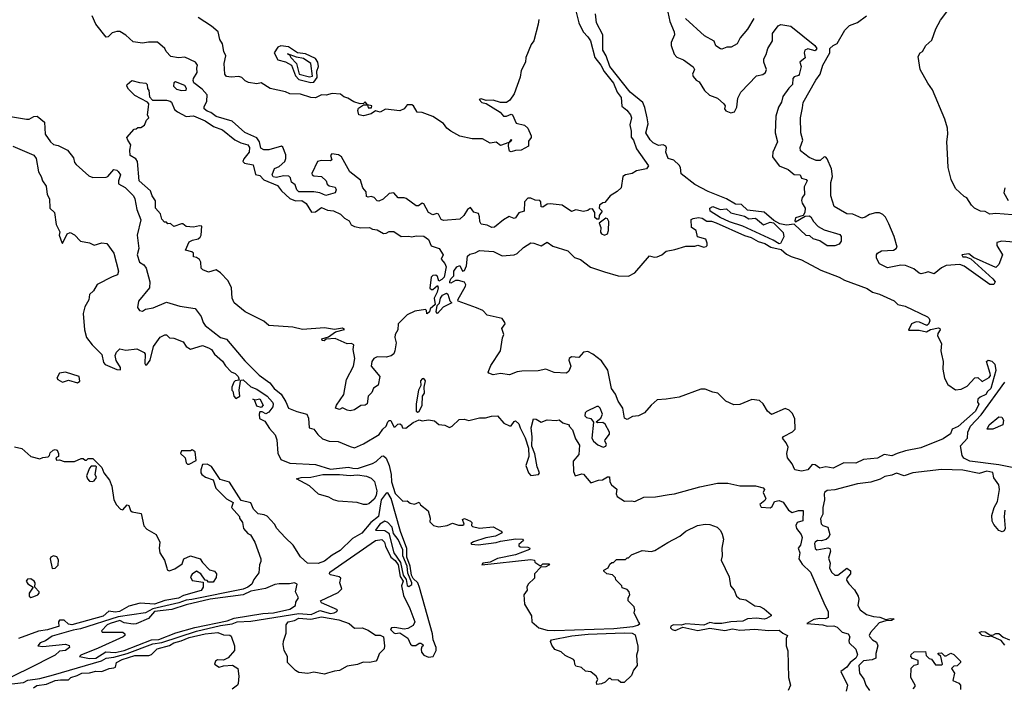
# Model space of a CAD drawing. Extents: x 1793424 to 1900092, y 321114 to 470632.
# Tile 124 of 256: x 1868080 to 1874621, y 366150 to 370586. Entities that reach past the tile are written whole.
import ezdxf

# ---------------------------------------------------------------- set-up
doc = ezdxf.new("R2010")
doc.units = 0

msp = doc.modelspace()

# ---------------------------------------------------------------- linework, layer by layer
at = {"layer": '0CON05XD'}
for points in [[(1871774.2, 370644.2), (1871794.3, 370565), (1871822.9, 370505), (1871855, 370472), (1871871.1, 370445), (1871901.9, 370335), (1871941.5, 370285), (1871962.3, 370242.3), (1872025.8, 370165), (1872049.2, 370105), (1872075, 370070), (1872081.3, 370011.3), (1872114.4, 369985), (1872138.6, 369955), (1872144.2, 369934.2), (1872132.6, 369887.4), (1872142.5, 369845), (1872142.5, 369805), (1872158, 369785), (1872178.7, 369728.7), (1872256.7, 369615), (1872243.6, 369596.4), (1872178.3, 369581.7), (1872150, 369565), (1872104.2, 369555.8), (1872087.5, 369545), (1872075, 369470), (1872050, 369445), (1872003.6, 369416.4), (1871968.3, 369371.7), (1871955, 369370), (1871932.5, 369355), (1871930, 369335), (1871950, 369315), (1871930, 369285), (1871928.3, 369261.7), (1871915, 369260), (1871901.7, 369271.7), (1871900, 369305), (1871885, 369330), (1871865, 369327.5), (1871855, 369317.5), (1871825, 369312.5), (1871775, 369323.8), (1871745, 369311.2), (1871685, 369354.2), (1871605, 369362), (1871585, 369361.5), (1871555, 369341.2), (1871545, 369342.5), (1871541.5, 369375), (1871535, 369384.4), (1871505, 369388), (1871475, 369400.3), (1871455, 369400), (1871433.5, 369375), (1871432.5, 369315), (1871395, 369302.5), (1871375, 369268.8), (1871365, 369266.2), (1871332.5, 369277.5), (1871295, 369257.5), (1871235, 369208.8), (1871216.4, 369206.4), (1871185, 369220), (1871145, 369227.5), (1871136.2, 369245), (1871135.9, 369275.9), (1871128.3, 369298.3), (1871096.4, 369306.4), (1871075, 369337.5), (1871055, 369326.2), (1871030, 369285), (1871005, 369261.2), (1870895, 369251.2), (1870879.5, 369259.5), (1870862.5, 369295), (1870851.7, 369298.3), (1870825, 369289.2), (1870796.2, 369305), (1870765, 369363.3), (1870755, 369366.2), (1870729.5, 369350.5), (1870715, 369348.8), (1870647.7, 369397.7), (1870633.6, 369403.6), (1870595, 369403.3), (1870565.6, 369435.6), (1870535, 369430.8), (1870495, 369393.3), (1870465, 369380), (1870455, 369382.5), (1870435, 369404), (1870415, 369411.9), (1870395, 369408), (1870385, 369412.5), (1870381.7, 369441.7), (1870360, 369470), (1870345, 369520), (1870273.8, 369575), (1870217.5, 369675), (1870197.7, 369687.7), (1870154, 369695), (1870144.4, 369685), (1870153.3, 369655), (1870145, 369648.8), (1870085, 369650.4), (1870058, 369645), (1870021.2, 369565), (1870022.5, 369555), (1870035, 369549.2), (1870085, 369544.3), (1870116.4, 369516.4), (1870123.9, 369493.9), (1870135, 369482.5), (1870175, 369473.3), (1870182, 369455), (1870175, 369436.7), (1870115, 369417.5), (1870075, 369436.2), (1870035, 369442.8), (1869935, 369441.8), (1869921.5, 369455), (1869909.4, 369489.4), (1869885, 369506.7), (1869879.4, 369535), (1869867.3, 369547.3), (1869835, 369549.6), (1869785, 369538.1), (1869763, 369543), (1869757.3, 369555), (1869773.3, 369596.7), (1869805, 369610), (1869840.8, 369645), (1869848.1, 369665), (1869847.5, 369687.5), (1869828.6, 369738.6), (1869820, 369745), (1869735, 369720.9), (1869701.2, 369721.2), (1869681.9, 369731.9), (1869673.4, 369775), (1869655, 369802.1), (1869575, 369837.3), (1869491.9, 369911.9), (1869385, 369942.7), (1869350.5, 369970.5), (1869325, 369979.1), (1869305.6, 369995), (1869305, 370006.7), (1869324.4, 370045.6), (1869325, 370086.2), (1869292.5, 370125), (1869236.2, 370166.2), (1869231.7, 370181.7), (1869234.1, 370195.9), (1869258.8, 370235), (1869256.7, 370265), (1869262.5, 370285), (1869247.5, 370305), (1869178.3, 370338.3), (1869135, 370332.5), (1869085, 370342.5), (1869054.2, 370374.2), (1869043.8, 370395), (1868995, 370436.7), (1868935, 370438), (1868895, 370431.2), (1868835, 370440), (1868785, 370484), (1868745, 370507.5), (1868725, 370508.6), (1868695, 370498.9), (1868667.8, 370472.2), (1868655, 370470.5), (1868585, 370555.6), (1868561.4, 370611.4)], [(1873495, 369083.2), (1873444.2, 369084.2), (1873395, 369117.5), (1873350.5, 369130.5), (1873329.1, 369149.1), (1873305, 369151.5), (1873225, 369227.5), (1873175, 369220.9), (1873130.8, 369230.8), (1873091.2, 369251.2), (1873025, 369308.1), (1872915, 369320.6), (1872875, 369357.9), (1872835, 369360.5), (1872775, 369396.2), (1872654.8, 369444.8), (1872565, 369490.3), (1872475, 369562.5), (1872470.8, 369605), (1872460.2, 369620.2), (1872425, 369652.2), (1872388.5, 369665), (1872371.8, 369705), (1872377.8, 369735), (1872372.5, 369745), (1872355, 369754.4), (1872325, 369751.1), (1872289.1, 369769.1), (1872268.5, 369788.5), (1872240.8, 369835), (1872255.4, 369895), (1872248.5, 369935), (1872233.9, 370003.9), (1872218.9, 370035), (1872135, 370104.4), (1872000.4, 370275), (1871976.8, 370346.8), (1871955, 370383.3), (1871953.8, 370485), (1871912.5, 370565), (1871904.4, 370624.4)], [(1872386.1, 370636.1), (1872399.4, 370575), (1872428.6, 370505), (1872429.2, 370485), (1872409.1, 370435), (1872407.5, 370415), (1872427.8, 370357.8), (1872445, 370336.9), (1872489.7, 370319.7), (1872555, 370272.5), (1872563.3, 370255), (1872549.1, 370225), (1872555, 370209.2), (1872575, 370184.2), (1872595, 370173.3), (1872630, 370115), (1872663.3, 370085), (1872715, 370065.8), (1872757.7, 370027.7), (1872767.5, 370015), (1872763.3, 369995), (1872771.2, 369981.2), (1872805, 369967.8), (1872828.6, 369975), (1872844.4, 370005), (1872850, 370065), (1872870, 370105), (1872975, 370213.1), (1873017.2, 370222.8), (1873034, 370236), (1873041.1, 370255), (1873024.4, 370305), (1873024.3, 370325.7), (1873040, 370355), (1873050.6, 370395), (1873080.6, 370445), (1873080.8, 370495), (1873119.4, 370545), (1873135.6, 370554.4), (1873203.2, 370543.2), (1873363.3, 370415), (1873375.8, 370395.8), (1873365, 370380), (1873315, 370391.9), (1873296.8, 370383.2), (1873291.9, 370365), (1873298.1, 370331.9), (1873262.9, 370305), (1873270.8, 370275), (1873257.8, 370222.2), (1873253.8, 370215), (1873225, 370205.6), (1873216.9, 370195), (1873214.4, 370155), (1873189.1, 370130.8), (1873150, 370075), (1873141.3, 370038.7), (1873121.1, 370005), (1873103.3, 369945), (1873098.9, 369835), (1873114.5, 369775), (1873084, 369706), (1873082, 369675), (1873125, 369614.3), (1873185, 369591.9), (1873225, 369558.1), (1873265, 369556), (1873275, 369534.3), (1873305, 369523.8), (1873312, 369515), (1873290.6, 369475), (1873293.2, 369425), (1873278.9, 369405), (1873274.2, 369385), (1873277.4, 369367.4), (1873297.8, 369335), (1873295.8, 369304.2), (1873284, 369286), (1873235, 369268.8), (1873230, 369250), (1873235, 369242.5), (1873299.3, 369280.7), (1873325, 369283.8), (1873336.4, 369276.4), (1873352.9, 369245), (1873385, 369211.9), (1873425, 369190.6), (1873528.1, 369158.1), (1873536.9, 369145), (1873538.2, 369115), (1873524.4, 369095), (1873495, 369083.2)], [(1874675, 369290), (1874565, 369298.1), (1874525, 369294.6), (1874495, 369310.8), (1874462.5, 369315), (1874423.3, 369335), (1874403.3, 369355), (1874373, 369403), (1874355, 369412.5), (1874297.5, 369465), (1874267.5, 369525), (1874247.5, 369605), (1874243.6, 369696.4), (1874240, 369775), (1874246.7, 369825), (1874243.3, 369865), (1874226.7, 369925), (1874145, 370120), (1874112.5, 370165), (1874062.5, 370255), (1874048.3, 370341.7), (1874062.5, 370365), (1874077.5, 370375), (1874100, 370415), (1874140.5, 370449.5), (1874165.8, 370525), (1874197.9, 370582.1), (1874265, 370673.8)], [(1871528.6, 370588.6), (1871525.5, 370555.5), (1871495, 370446.2), (1871478.6, 370421.4), (1871443.5, 370335), (1871441.1, 370305), (1871411.7, 370248.3), (1871405, 370203.3), (1871365.3, 370094.7), (1871337.4, 370052.6), (1871315, 370035.8), (1871275, 370035.6), (1871225, 370051.2), (1871179.3, 370049.3), (1871145, 370060), (1871132.5, 370055), (1871151.2, 370035), (1871178.3, 370028.3), (1871271.1, 369971.1), (1871295, 369946), (1871315, 369946), (1871345, 369957.5), (1871353, 369953), (1871378.8, 369898.8), (1871433.3, 369885), (1871456.7, 369865), (1871477.5, 369815), (1871477, 369803), (1871460.7, 369779.3), (1871460, 369745), (1871411.7, 369718.3), (1871375, 369717.5), (1871345, 369707.5), (1871333, 369713), (1871326.7, 369745), (1871330, 369770), (1871350, 369785), (1871345, 369790), (1871330, 369770), (1871275, 369750), (1871245, 369772.5), (1871205, 369766.7), (1871155, 369793.8), (1871085, 369794), (1871005, 369811.4), (1870943.3, 369845), (1870916.7, 369865), (1870895.8, 369895.8), (1870825, 369942.5), (1870755, 369970), (1870721.7, 369971.7), (1870696.7, 370015), (1870685, 370021.2), (1870655, 370020), (1870633.3, 369995), (1870605, 369980.8), (1870509.3, 369990.7), (1870475, 369972.5), (1870445, 369980), (1870415, 369960), (1870365, 369948), (1870332.5, 369955), (1870326.7, 369983.3), (1870330.7, 369999.3), (1870365, 370020), (1870390, 370020), (1870395, 370000), (1870418.3, 370001.7), (1870420, 370015), (1870390, 370020), (1870375, 370040), (1870365, 370030), (1870342.5, 370027.5), (1870300.8, 370040.8), (1870260, 370065), (1870233, 370073), (1870211.7, 370091.7), (1870155, 370096.7), (1870116.1, 370083.9), (1870085, 370086.7), (1870045, 370066.2), (1870015, 370068.8), (1869945, 370091.2), (1869875, 370093.8), (1869845, 370108), (1869745, 370130), (1869685, 370167.1), (1869655, 370159.1), (1869599.2, 370169.2), (1869578.9, 370178.9), (1869555, 370202), (1869535, 370208.8), (1869485, 370204), (1869455, 370208.8), (1869442, 370225), (1869438, 370295), (1869450, 370345), (1869435.8, 370375.8), (1869428, 370425), (1869409.2, 370455), (1869398.8, 370505), (1869355, 370543.3), (1869265, 370600)], [(1872956.2, 370595), (1872915.8, 370524.2), (1872866.7, 370465), (1872847.5, 370425), (1872807, 370403), (1872777, 370403), (1872745, 370390), (1872735, 370392.5), (1872705, 370412.5), (1872693.9, 370443.9), (1872629.5, 370479.5), (1872503.7, 370593.7)], [(1874685, 369107.5), (1874605, 369114), (1874572.5, 369105), (1874572, 369085), (1874609.4, 369025), (1874585, 368960), (1874565, 368940), (1874416.4, 369006.4), (1874385, 369030), (1874340, 369025), (1874345, 369010), (1874365, 369010), (1874398.3, 368998.3), (1874545.7, 368865), (1874560.8, 368845), (1874552.3, 368827.7), (1874525, 368826.7), (1874355, 368947.5), (1874325, 368960), (1874235, 368952.5), (1874205, 368937.5), (1874155, 368896.7), (1874115, 368911.9), (1874094.6, 368905.4), (1874068.3, 368898.3), (1874055, 368901.4), (1874021.3, 368931.3), (1873965, 368952.9), (1873933.9, 368956.1), (1873845, 368937.3), (1873793.1, 368965), (1873771.9, 369001.9), (1873771.3, 369025), (1873778.2, 369035), (1873805, 369049.4), (1873884.5, 369055.5), (1873903.8, 369065), (1873910, 369075), (1873890, 369145), (1873855, 369230), (1873832.5, 369275), (1873815, 369292.5), (1873793, 369303), (1873765, 369302.5), (1873725, 369292.5), (1873696.7, 369273.3), (1873675, 369267.5), (1873615, 369293.3), (1873575, 369296.7), (1873490, 369345), (1873468.8, 369415), (1873468, 369505), (1873479.2, 369545), (1873474, 369595), (1873445, 369662.5), (1873435, 369673.3), (1873425, 369674), (1873398.3, 369651.7), (1873370.9, 369650.9), (1873325, 369670), (1873267.5, 369715), (1873265, 369737.5), (1873283.3, 369785), (1873268.8, 369835), (1873268, 369935), (1873281.2, 370001.2), (1873285, 370036.7), (1873368.6, 370185), (1873397.8, 370225), (1873415.8, 370285), (1873462.2, 370365), (1873462.9, 370395), (1873485, 370415.6), (1873511.4, 370428.6), (1873562.9, 370517.1), (1873592, 370548), (1873645, 370566.7), (1873705, 370611.4)], [(1870015, 370169.4), (1870035, 370171.3), (1870056.9, 370203.1), (1870053.8, 370245), (1870066.1, 370275), (1870061, 370305), (1870045, 370327.7), (1869978.9, 370358.9), (1869925, 370366.4), (1869865, 370404.8), (1869815, 370412.8), (1869795.8, 370404.2), (1869769.8, 370365), (1869795, 370318.8), (1869845, 370306.7), (1869885, 370283.6), (1869912.5, 370212.5), (1869935, 370188.4), (1870015, 370169.4)], [(1870005, 370206.5), (1870025, 370211.5), (1870015, 370295.3), (1869965, 370329), (1869918.2, 370338.2), (1869860, 370360), (1869873.6, 370353.6), (1869880.8, 370335), (1869918.1, 370295), (1869937.3, 370225), (1870005, 370206.5)], [(1870275, 367988), (1870255, 367990.8), (1870225, 368006.7), (1870205, 367996.2), (1870177.5, 368005), (1870183.8, 368025), (1870233.8, 368095), (1870250.6, 368195), (1870298.6, 368285), (1870306.2, 368335), (1870295.9, 368395.9), (1870300.8, 368425), (1870285, 368434.3), (1870255, 368432.9), (1870175, 368468.8), (1870117, 368463), (1870103.6, 368453.6), (1870090, 368455), (1870087.5, 368465), (1870130.7, 368479.3), (1870178.3, 368511.7), (1870238.3, 368528.3), (1870225, 368536), (1870171.2, 368528.8), (1870105, 368538.8), (1869958.7, 368528.7), (1869895, 368544.2), (1869735, 368554.3), (1869702.9, 368582.9), (1869578.8, 368645), (1869504.3, 368705), (1869492, 368735), (1869488.1, 368805), (1869465, 368851.2), (1869415, 368903.8), (1869385, 368924.2), (1869335, 368908.5), (1869296, 368925), (1869285.8, 368935), (1869283.1, 368975), (1869273.7, 368993.7), (1869255, 369006), (1869235, 369010), (1869234.1, 369034.1), (1869224.3, 369044.3), (1869182.5, 369055), (1869205, 369110), (1869228.3, 369121.7), (1869265, 369129.2), (1869279.1, 369140.9), (1869285.7, 369155), (1869290, 369215), (1869275, 369217.5), (1869235, 369207.5), (1869185, 369212.5), (1869165, 369230), (1869155, 369230), (1869105, 369212.5), (1869081.7, 369231.7), (1869065, 369230), (1869055, 369240), (1869041.7, 369241.7), (1869025, 369260), (1869016.2, 369296.2), (1868982.5, 369335), (1868982.3, 369382.3), (1868960.8, 369415), (1868949.7, 369449.7), (1868874.5, 369515), (1868862, 369645), (1868850.9, 369660.9), (1868813.4, 369683.4), (1868810.8, 369719.2), (1868817.5, 369755), (1868797.5, 369785), (1868793, 369803), (1868841.7, 369858.3), (1868855, 369860), (1868865, 369870), (1868885, 369870), (1868910, 369885), (1868921.7, 369918.3), (1868937.5, 369935), (1868930, 369955), (1868936.7, 370005), (1868937.5, 370027.5), (1868928.3, 370038.3), (1868845, 370082.5), (1868802.5, 370125), (1868792.5, 370145), (1868793.6, 370156.4), (1868825, 370183.3), (1868875, 370168.8), (1868917.5, 370165), (1868927.5, 370155), (1868928.3, 370128.3), (1868937.5, 370115), (1868943, 370073), (1868961.7, 370051.7), (1869055, 370052.5), (1869080, 370045), (1869088.3, 370038.3), (1869109.5, 369989.5), (1869127.5, 369975), (1869185, 369943.8), (1869235, 369948), (1869313.3, 369915), (1869366.8, 369876.8), (1869428, 369855), (1869508.5, 369788.5), (1869548.3, 369768.3), (1869595, 369755.6), (1869606.6, 369736.6), (1869605.6, 369705), (1869568.6, 369661.4), (1869563.1, 369645), (1869573.6, 369633.6), (1869631.7, 369621.7), (1869646.7, 369556.7), (1869675, 369551.2), (1869702.5, 369522.5), (1869792, 369485), (1869819.6, 369449.6), (1869875, 369397.3), (1869912.7, 369382.7), (1869955, 369384.3), (1869984, 369365), (1870018, 369308), (1870045, 369309.2), (1870085, 369337.5), (1870125, 369319.6), (1870165.4, 369315.4), (1870211.2, 369295), (1870238.3, 369268.3), (1870269.3, 369249.3), (1870282.9, 369222.9), (1870305, 369212.5), (1870346.1, 369203.9), (1870405, 369205.6), (1870425, 369193.5), (1870455, 369190), (1870496.4, 369166.4), (1870515, 369167.3), (1870535, 369178.9), (1870565, 369180), (1870615, 369146.7), (1870665, 369148.1), (1870685, 369142.7), (1870715, 369150), (1870765, 369147.5), (1870795.9, 369125.9), (1870814.8, 369084.8), (1870867.7, 369065), (1870892.9, 369025), (1870880, 368995), (1870905, 368966.7), (1870914.2, 368945), (1870900, 368875), (1870885, 368859.2), (1870865, 368850), (1870855, 368880), (1870845, 368888.9), (1870825, 368885.6), (1870814.5, 368875), (1870805, 368802.5), (1870815, 368792.5), (1870825, 368793.3), (1870855, 368820), (1870860, 368805), (1870853.3, 368775), (1870833.3, 368735), (1870840, 368695), (1870807.5, 368665), (1870802.5, 368645), (1870790, 368635), (1870785, 368632.5), (1870782.5, 368655), (1870775, 368660), (1870705, 368648.6), (1870655, 368624.2), (1870594.6, 368565.4), (1870592.5, 368525), (1870574.6, 368495.4), (1870571.8, 368475), (1870581.2, 368438.8), (1870573.3, 368385), (1870565, 368366), (1870547.8, 368352.2), (1870515, 368344.5), (1870455, 368345.7), (1870433.8, 368335), (1870420, 368315), (1870415, 368283.3), (1870473.3, 368215), (1870462.7, 368157.3), (1870431.7, 368138.3), (1870420, 368110), (1870396.2, 368085), (1870389.2, 368035), (1870375, 368025.8), (1870346.4, 368023.6), (1870305, 367993.8), (1870275, 367988)], [(1869155, 370116.2), (1869185, 370117.5), (1869189.3, 370129.3), (1869178.3, 370148.3), (1869115, 370174.2), (1869103.2, 370166.8), (1869101.1, 370145), (1869122, 370125), (1869155, 370116.2)], [(1867885, 369964.8), (1868125.6, 369924.4), (1868144.2, 369925.8), (1868175, 369943.8), (1868195.9, 369945.9), (1868244.2, 369905), (1868250, 369825), (1868285, 369773.8), (1868305, 369757.5), (1868335, 369749.5), (1868398.7, 369718.7), (1868437.8, 369667.8), (1868445, 369637.5), (1868455, 369623.3), (1868539.3, 369549.3), (1868565, 369537.5), (1868655, 369540), (1868665.9, 369544.1), (1868705, 369590), (1868725, 369585.8), (1868735, 369577.2), (1868749.1, 369555), (1868735.6, 369515.6), (1868735.7, 369495.7), (1868781.9, 369471.9), (1868835.4, 369415), (1868845.4, 369395), (1868857.9, 369325), (1868884, 369256), (1868860.6, 369155), (1868870.8, 369065), (1868860, 369025), (1868876.7, 368975), (1868905, 368956.7), (1868921.2, 368935), (1868945.8, 368845), (1868942, 368805), (1868870, 368715), (1868863.3, 368675), (1868875, 368654), (1868895, 368648.8), (1868917, 368663), (1868967.2, 368672.8), (1869055, 368708.8), (1869143.9, 368683.9), (1869246.9, 368666.9), (1869286.2, 368615), (1869299.4, 368575), (1869312.9, 368555), (1869413.3, 368475), (1869453.8, 368463.8), (1869575, 368320), (1869671.2, 368225), (1869742.5, 368172.5), (1869770.6, 368135), (1869817.1, 368097.1), (1869848, 368048), (1869865, 368004.3), (1869922.1, 367982.1), (1869987.5, 367965), (1869998.6, 367938.6), (1870004.3, 367875), (1870035, 367866), (1870060.2, 367830.2), (1870091.3, 367801.3), (1870135, 367786.8), (1870195, 367784.3), (1870275, 367749.4), (1870305, 367742.5), (1870365, 367767.5), (1870469.3, 367830.7), (1870492.7, 367865), (1870515.7, 367885), (1870525, 367913.3), (1870535, 367924), (1870545, 367923.3), (1870551.2, 367915), (1870565, 367880), (1870575, 367880), (1870591.7, 367898.3), (1870605, 367900), (1870617.5, 367895), (1870623.9, 367873.9), (1870645, 367873.3), (1870695, 367910), (1870733, 367927), (1870755, 367921.2), (1870795, 367928.6), (1870835, 367920.6), (1870865, 367896.7), (1870905, 367891.2), (1870935, 367877.5), (1870952.5, 367885), (1871000.7, 367929.3), (1871033, 367933), (1871065, 367922.5), (1871135, 367942), (1871175, 367940), (1871215, 367952.5), (1871255, 367953.3), (1871296.7, 367905), (1871335, 367886.7), (1871345, 367887.5), (1871364, 367916), (1871375, 367920), (1871395, 367900), (1871405.6, 367875), (1871437.8, 367807.8), (1871459.7, 367739.7), (1871461.5, 367685), (1871443.1, 367625), (1871460.8, 367575), (1871475, 367556.7), (1871526.4, 367563.6), (1871533.8, 367575), (1871517.3, 367615), (1871502.4, 367702.4), (1871482.9, 367752.9), (1871484.3, 367814.3), (1871477.5, 367875), (1871492.5, 367935), (1871511.7, 367931.7), (1871545, 367912.5), (1871585, 367926.7), (1871645, 367922.5), (1871665, 367927.5), (1871688.3, 367908.3), (1871730, 367895), (1871730, 367885), (1871751.7, 367861.7), (1871771.7, 367801.7), (1871799.3, 367759.3), (1871795, 367697.5), (1871757, 367653), (1871760, 367585), (1871770, 367555), (1871815, 367568.8), (1871825, 367566.7), (1871875, 367510), (1871925, 367527.5), (1871951.7, 367528.3), (1871985, 367550), (1871998.3, 367548.3), (1872000, 367515), (1872012.5, 367495), (1872047, 367467), (1872042.5, 367435), (1872049.3, 367419.3), (1872097, 367387), (1872145, 367390), (1872165.9, 367384.1), (1872227, 367413), (1872305, 367416.7), (1872395, 367432), (1872430, 367435), (1872597.7, 367482.3), (1872715, 367505.8), (1872785, 367506.2), (1872865, 367488.8), (1872968.3, 367488.3), (1873020, 367475), (1873027.5, 367465), (1873020, 367445), (1873037.5, 367405), (1873029.3, 367390.7), (1872997.5, 367365), (1873006.4, 367346.4), (1873066.4, 367343.6), (1873078.3, 367351.7), (1873095.3, 367384.7), (1873125, 367392.5), (1873151.1, 367381.1), (1873187.9, 367327.9), (1873212.7, 367312.7), (1873255, 367325.4), (1873285, 367326), (1873282.7, 367257.3), (1873246, 367245), (1873236.4, 367225), (1873240.9, 367205), (1873272.2, 367165), (1873279.4, 367145), (1873268.1, 367095), (1873251.4, 367075), (1873262.7, 367045), (1873257.1, 367005), (1873279.2, 366969.2), (1873334.4, 366915), (1873422.1, 366712.1), (1873451.2, 366651.2), (1873450, 366615), (1873433.6, 366606.4), (1873395, 366608), (1873355, 366600.7), (1873310, 366575), (1873415, 366566.1), (1873445, 366557.3), (1873489.6, 366559.6), (1873509.8, 366549.8), (1873545, 366516.7), (1873585, 366506.7), (1873595.4, 366485), (1873588.1, 366461.9), (1873591.1, 366445), (1873633.8, 366403.8), (1873645.4, 366365.4), (1873634.5, 366345), (1873598.2, 366315), (1873575, 366283.3), (1873535.8, 366255), (1873578.5, 366165), (1873570.6, 366125)], [(1868035, 369746), (1868175, 369686), (1868190, 369665), (1868205.8, 369575.8), (1868223.9, 369543.9), (1868230.8, 369515), (1868255, 369480), (1868263.5, 369425), (1868278.6, 369395), (1868280.4, 369335), (1868312.1, 369305), (1868322.5, 369225), (1868346.4, 369176.4), (1868342.2, 369155), (1868360, 369105), (1868365, 369100), (1868395, 369163.3), (1868415, 369171.2), (1868445, 369156.2), (1868485, 369114.3), (1868543.4, 369103.4), (1868575, 369087.5), (1868625, 369103.3), (1868658.3, 369098.3), (1868705.8, 369035), (1868736.2, 368915), (1868729.3, 368890.7), (1868695, 368876.7), (1868593.9, 368826.1), (1868570, 368785), (1868545, 368760), (1868540, 368725), (1868512.3, 368677.7), (1868502.5, 368635), (1868510, 368525), (1868524.4, 368475), (1868562, 368425), (1868625, 368361.2), (1868637.9, 368307.9), (1868648.8, 368295), (1868725, 368262), (1868750, 368260), (1868750, 368275), (1868721.2, 368321.2), (1868714.1, 368354.1), (1868722.4, 368377.6), (1868745, 368400), (1868785, 368390.9), (1868858.6, 368398.6), (1868906, 368375), (1868914.4, 368365), (1868911.9, 368301.9), (1868915, 368293.3), (1868925, 368293.8), (1868948, 368325), (1868968, 368415), (1869014.1, 368475.9), (1869045, 368492.5), (1869055, 368492.5), (1869075, 368472.5), (1869105, 368470), (1869165.9, 368445.9), (1869186.7, 368415), (1869215, 368396.2), (1869295, 368421.5), (1869335.4, 368405.4), (1869354.2, 368395), (1869374.2, 368365), (1869427.9, 368317.9), (1869447, 368287), (1869485, 368246.7), (1869512.5, 368235), (1869532.5, 368215), (1869538.3, 368191.7), (1869512.5, 368187.5), (1869501.7, 368178.3), (1869490, 368145), (1869490, 368125), (1869497, 368117), (1869502.5, 368085), (1869515, 368070), (1869542.5, 368085), (1869538.8, 368125), (1869546.1, 368183.9), (1869548.3, 368191.7), (1869565, 368194.2), (1869615, 368146.9), (1869655, 368130.5), (1869724.2, 368085), (1869758.6, 368045), (1869764, 368035), (1869761.2, 368015), (1869735, 367977.5), (1869715, 367967.5), (1869691.7, 367981.7), (1869675, 367980), (1869670, 367965), (1869673, 367937), (1869709.5, 367919.5), (1869739.7, 367869.7), (1869777, 367827), (1869788, 367795), (1869795.9, 367705.9), (1869815, 367663.8), (1869875, 367638.8), (1870045, 367631.6), (1870145, 367600.8), (1870265, 367612.7), (1870292.9, 367607.1), (1870325, 367604.6), (1870425, 367637), (1870449.2, 367650.8), (1870485, 367686.7), (1870497.9, 367687.9), (1870515, 367673.8), (1870534.2, 367624.2), (1870548.7, 367565), (1870551, 367515), (1870575, 367439.2), (1870625, 367386.2), (1870655, 367388.8), (1870675, 367373.8), (1870702.5, 367367.5), (1870735, 367380), (1870743.6, 367363.6), (1870793.6, 367323.6), (1870806.7, 367275), (1870805, 367250), (1870830, 367225), (1870865, 367217.5), (1870920, 367225), (1870955, 367240), (1870995, 367226.7), (1871023, 367227), (1871032.5, 367235), (1871022.9, 367265), (1871035, 367271.9), (1871075.8, 367255), (1871082.9, 367245), (1871082, 367225), (1871088.8, 367218.8), (1871135, 367207.1), (1871225, 367216.7), (1871278.3, 367188.3), (1871286.4, 367176.4), (1871240, 367155), (1871175.9, 367144.1), (1871095, 367116.9), (1871077.5, 367105), (1871081.7, 367101.7), (1871125, 367098.1), (1871245, 367112.5), (1871275, 367122), (1871377.1, 367137.1), (1871420, 367135), (1871427.5, 367125), (1871395, 367100), (1871395, 367090), (1871405, 367083.8), (1871455, 367082.5), (1871470, 367075), (1871467.5, 367065), (1871375, 367031.4), (1871253.7, 367006.3), (1871205, 366982.5), (1871157.5, 366975), (1871150, 366965), (1871475, 367000), (1871500, 366995), (1871501.7, 366981.7), (1871535, 366960), (1871545, 366960), (1871555, 366970), (1871595, 366970), (1871600, 366965), (1871575, 366950), (1871541.7, 366948.3), (1871500, 366905), (1871500, 366875), (1871457.5, 366835), (1871450, 366815), (1871452.5, 366795), (1871430, 366765), (1871433, 366703), (1871480, 366625), (1871482.5, 366585), (1871530, 366545), (1871585, 366530.6), (1871635, 366528.5), (1872028.1, 366541.9), (1872156.4, 366553.6), (1872187, 366563), (1872200, 366575), (1872190, 366585), (1872162.5, 366645), (1872167.5, 366665), (1872162.5, 366685), (1872122.5, 366725), (1872122.5, 366745), (1872132.5, 366765), (1872130, 366785), (1872115, 366800), (1872081.7, 366811.7), (1872080, 366825), (1872040, 366865), (1872038.3, 366878.3), (1872018.3, 366898.3), (1871980, 366905), (1871961.7, 366921.7), (1871961.7, 366928.3), (1871990, 366945), (1872001.7, 366968.3), (1872015, 366980), (1872025, 366980), (1872045, 367000), (1872105, 367000), (1872115, 367010), (1872125, 367010), (1872145, 367030), (1872215, 367060), (1872275, 367053.8), (1872299.5, 367060.5), (1872385, 367113.3), (1872465, 367153.8), (1872505, 367188.8), (1872583.3, 367225), (1872635, 367235.5), (1872665, 367232), (1872713.6, 367213.6), (1872735, 367192.5), (1872747.7, 367167.7), (1872756, 367135), (1872744.1, 367075.9), (1872746.7, 367025), (1872741.2, 366995), (1872793.3, 366885), (1872803.3, 366825), (1872827.5, 366795), (1872842.5, 366755), (1872865, 366737.5), (1872905, 366732.5), (1872965, 366692.5), (1872996.4, 366686.4), (1873025, 366672.5), (1873071.7, 366631.7), (1873072.5, 366625), (1873041.4, 366608.6), (1873025, 366603.5), (1872975, 366610.4), (1872915, 366605.5), (1872885, 366590.6), (1872803.5, 366586.5), (1872745, 366575.3), (1872695, 366573.8), (1872665, 366581.5), (1872625, 366563.6), (1872505, 366571.1), (1872475, 366563.3), (1872424.3, 366565.7), (1872405, 366556.7), (1872404, 366545), (1872413.8, 366533.8), (1872435, 366527.8), (1872485, 366550.8), (1872585, 366527.3), (1872665, 366542.5), (1872765, 366527.6), (1872815, 366539), (1872865, 366530.3), (1872965, 366535.8), (1873055, 366527.5), (1873125, 366529.5), (1873149.1, 366509.1), (1873180, 366495), (1873172.5, 366475), (1873172.5, 366425), (1873183, 366393), (1873187.5, 366215), (1873200, 366165), (1873185, 366130)], [(1874625, 369470), (1874617.5, 369435), (1874647.5, 369385)], [(1873125, 369096.7), (1873085, 369121.1), (1872885, 369214.5), (1872795, 369242.5), (1872732.7, 369272.7), (1872668.1, 369315), (1872664.4, 369335), (1872685, 369345.3), (1872734.7, 369324.7), (1872775, 369328.8), (1872805, 369303.4), (1872895, 369279.8), (1872925, 369264.2), (1872967.3, 369267.3), (1873022.5, 369222.5), (1873065, 369241.5), (1873087.5, 369237.5), (1873153.1, 369173.1), (1873156.2, 369143.8), (1873135, 369098.6), (1873125, 369096.7)], [(1873275, 367586.9), (1873230, 367595), (1873211.2, 367635), (1873180.8, 367675), (1873177, 367703), (1873185.7, 367745), (1873172, 367775), (1873148.8, 367805), (1873155, 367816), (1873215, 367847.1), (1873231.9, 367865), (1873230, 367935), (1873215, 367970), (1873192.1, 367992.1), (1873165, 368002.9), (1873075, 367963.8), (1873048.8, 367985), (1873020, 368035), (1872995, 368056), (1872945, 368062.5), (1872865, 368029.2), (1872825, 368028), (1872772.1, 368052.1), (1872717.5, 368105), (1872685, 368110.8), (1872635, 368131.2), (1872605, 368131.2), (1872461.2, 368078.8), (1872375.7, 368064.3), (1872315, 368061.2), (1872275, 368026), (1872231.4, 367975), (1872191.2, 367955), (1872150.8, 367949.2), (1872115, 367929.4), (1872098.5, 367938.5), (1872087.3, 368005), (1872055, 368051.4), (1872038.8, 368098.8), (1872011.4, 368135), (1871987.4, 368257.4), (1871945, 368320), (1871887.5, 368365), (1871855, 368381.2), (1871825, 368376.7), (1871795, 368342.5), (1871746.7, 368346.7), (1871730, 368335), (1871727.5, 368325), (1871742.5, 368285), (1871728.3, 368251.7), (1871713, 368237), (1871631.3, 368241.3), (1871575, 368263.8), (1871525, 368253.3), (1871415, 368250.6), (1871385, 368245.8), (1871333.9, 368226.1), (1871275, 368235.7), (1871225, 368226.2), (1871197, 368237), (1871193.3, 368245), (1871210.5, 368289.5), (1871273.8, 368385), (1871287, 368473), (1871297.5, 368495), (1871282.5, 368535), (1871305.6, 368564.4), (1871304.2, 368575), (1871285, 368602), (1871185, 368623.8), (1871158, 368655), (1871115, 368672.2), (1870992.5, 368715), (1870990, 368725), (1871040.8, 368815), (1871044.2, 368825), (1871035, 368842), (1870995, 368854.4), (1870975, 368852.5), (1870945, 368836.7), (1870938.3, 368838.3), (1870936.7, 368846.7), (1870943.8, 368865), (1870963.8, 368885), (1870963.3, 368915), (1870984.3, 368945), (1871005, 368953.3), (1871022.5, 368915), (1871035, 368920), (1871049.1, 368950.9), (1871055.6, 369015), (1871070.8, 369029.2), (1871105, 369037.1), (1871135, 369052.5), (1871227.1, 369047.1), (1871285, 369018.2), (1871365, 369023.5), (1871385, 369033.1), (1871426.4, 369073.6), (1871475, 369102.9), (1871495, 369102.5), (1871545, 369084.6), (1871585, 369108.1), (1871622, 369082), (1871721.1, 369051.1), (1871765, 369005.9), (1871805, 368993.5), (1871871.7, 368941.7), (1871965, 368912), (1872055, 368883.8), (1872125, 368882.2), (1872166, 368905), (1872265, 369018), (1872295, 369008.9), (1872315, 369011.3), (1872347, 369023), (1872375, 369048.5), (1872431.7, 369058.3), (1872505, 369082), (1872565, 369080.6), (1872585, 369087.5), (1872625, 369075.5), (1872640.7, 369079.3), (1872647.1, 369085), (1872647.5, 369102.5), (1872638.2, 369128.2), (1872582.9, 369142.9), (1872573.3, 369185), (1872543.3, 369205), (1872541.7, 369258.3), (1872553.6, 369266.4), (1872588.6, 369271.4), (1872615, 369268.5), (1872645, 369247.8), (1872675, 369248.2), (1872706.7, 369236.7), (1872895, 369151.9), (1872939.3, 369139.3), (1872985, 369113.5), (1873029.6, 369099.6), (1873070, 369075), (1873138.4, 369058.4), (1873175, 369027.3), (1873205, 369013.3), (1873275, 368990.3), (1873402.5, 368922.5), (1873525.2, 368875.2), (1873558.6, 368855), (1873710.1, 368800.1), (1873745.8, 368775), (1873792.9, 368762.9), (1873889, 368719), (1873915, 368693.3), (1873962.6, 368682.6), (1874110.9, 368610.9), (1874121.2, 368601.2), (1874125.8, 368585), (1874117.3, 368562.7), (1874106.1, 368553.9), (1874057.3, 368577.3), (1874035, 368579.2), (1874004, 368565), (1873984.2, 368524.2), (1874055, 368523.1), (1874105, 368513.3), (1874131.4, 368528.6), (1874185, 368538.8), (1874192.5, 368535), (1874196.2, 368525), (1874179.3, 368500.7), (1874177.1, 368485), (1874202.9, 368435), (1874200, 368385), (1874204.5, 368364.5), (1874214.3, 368315), (1874212, 368265), (1874224, 368205), (1874245, 368162.5), (1874296.4, 368126.4), (1874335, 368132), (1874375, 368152), (1874425, 368206.7), (1874445, 368208.8), (1874475, 368182.5), (1874521.3, 368208.7), (1874528.6, 368221.4), (1874527.5, 368235), (1874503.3, 368315), (1874515, 368323.3), (1874538.3, 368318.3), (1874557.7, 368297.7), (1874564, 368255), (1874531.1, 368135), (1874508.8, 368115), (1874498, 368095), (1874460.8, 368079.2), (1874445.8, 368065), (1874444, 368045), (1874452.5, 368032.5), (1874429.2, 367985), (1874315, 367883.8), (1874275, 367865.6), (1874263.1, 367835), (1874215, 367800.8), (1874067.4, 367742.6), (1873965, 367721.2), (1873909.2, 367705), (1873875, 367687.5), (1873822.7, 367697.3), (1873778, 367672), (1873685, 367663.1), (1873635, 367640.6), (1873555, 367641.9), (1873485, 367607.1), (1873435, 367615.6), (1873395, 367606.9), (1873365, 367628.6), (1873345, 367631.2), (1873315, 367594.4), (1873275, 367586.9)], [(1871965, 369153.8), (1871986, 369164), (1871992, 369185), (1871993.3, 369245), (1871985, 369262.5), (1871975, 369267.5), (1871930, 369235), (1871940, 369205), (1871938.8, 369175), (1871944.3, 369164.3), (1871965, 369153.8)], [(1870855, 368633.3), (1870847.5, 368645), (1870853, 368687), (1870868.3, 368701.7), (1870876.7, 368735), (1870890, 368755), (1870915, 368770), (1870923.6, 368763.6), (1870937.5, 368717.5), (1870950, 368705), (1870894, 368676), (1870855, 368633.3)], [(1868465, 368174.5), (1868479.2, 368185), (1868476, 368215), (1868385, 368244), (1868345, 368236.7), (1868326.7, 368205), (1868333.8, 368195), (1868365, 368177.8), (1868405, 368190.8), (1868465, 368174.5)], [(1870725, 367977.5), (1870735, 367982.5), (1870753.8, 368025), (1870756.7, 368085), (1870770, 368105), (1870768, 368145), (1870776, 368186), (1870765, 368201.2), (1870755, 368200), (1870743.8, 368186.2), (1870744.4, 368155), (1870730, 368125), (1870714.4, 368034.4), (1870713.8, 367985), (1870725, 367977.5)], [(1874695.6, 367605.6), (1874585, 367629.2), (1874392.4, 367652.4), (1874352.7, 367672.7), (1874340.7, 367690.7), (1874331.2, 367755), (1874376.7, 367805), (1874378, 367845), (1874395.6, 367885), (1874468.4, 367961.6), (1874625, 368177.3)], [(1869685, 368010), (1869655, 368017.5), (1869640, 368060), (1869630, 368065), (1869645, 368060), (1869676.4, 368066.4), (1869696.7, 368025), (1869685, 368010)], [(1871957, 367747), (1871975, 367752.5), (1871978.8, 367765), (1871967.5, 367785), (1871970, 367795), (1871998.3, 367831.7), (1871998.8, 367845), (1871969.4, 367899.4), (1871955, 367908.8), (1871918.3, 367908.3), (1871910, 367915), (1871941.7, 367938.3), (1871951.2, 367965), (1871936.1, 368006.1), (1871925, 368016.7), (1871915, 368016.7), (1871845, 367983.3), (1871836.1, 367973.9), (1871834, 367955), (1871845, 367942.5), (1871875, 367937.5), (1871891.7, 367911.7), (1871880, 367805), (1871892.5, 367785), (1871920.5, 367760.5), (1871957, 367747)], [(1874545, 367864.5), (1874507.5, 367865), (1874521.4, 367895), (1874585, 367948.6), (1874603.8, 367945), (1874615.6, 367924.4), (1874612, 367895), (1874545, 367864.5)], [(1868045, 367747.5), (1868095, 367736.7), (1868153.9, 367683.9), (1868215, 367667.5), (1868235, 367677.5), (1868268.3, 367681.7), (1868278.3, 367691.7), (1868281.7, 367708.3), (1868303, 367727), (1868315, 367730), (1868330, 367725), (1868337.5, 367705), (1868337, 367683), (1868320, 367675), (1868325, 367660), (1868345, 367662.5), (1868375, 367650), (1868445, 367650), (1868488.3, 367671.7), (1868501.7, 367671.7), (1868515, 367660), (1868525, 367660), (1868535, 367670), (1868565, 367670), (1868625, 367610), (1868640, 367575), (1868677.7, 367527.7), (1868693, 367487), (1868706.2, 367395), (1868722.3, 367362.3), (1868750, 367335), (1868765, 367330), (1868795, 367362.5), (1868805, 367357.5), (1868815.7, 367325.7), (1868826.8, 367316.8), (1868888, 367305), (1868905, 367223.3), (1868925, 367201.2), (1868986.7, 367165), (1869011.2, 367115), (1869006, 367075), (1869011.2, 367045), (1869042, 366995), (1869056.7, 366945), (1869060.7, 366930.7), (1869073.3, 366923.3), (1869111.7, 366938.3), (1869159.3, 366970.7), (1869170, 367005), (1869215, 367023.3), (1869280, 367005), (1869295, 366980), (1869341.7, 366931.7), (1869375, 366922.5), (1869386.7, 366905), (1869385, 366880), (1869365, 366850), (1869335, 366850), (1869325, 366860), (1869311.7, 366861.7), (1869282.5, 366905), (1869255, 366922.5), (1869225, 366901.2), (1869215.7, 366885), (1869225, 366859.2), (1869298.3, 366848.3), (1869300, 366815), (1869285, 366793.3), (1869168.5, 366761.5), (1869135, 366742.5), (1869045, 366727.3), (1868975, 366702.6), (1868880.5, 366709.5), (1868805, 366689.6), (1868743.8, 366653.8), (1868715, 366650.5), (1868672.7, 366657.3), (1868635, 366622.9), (1868426.7, 366565), (1868405, 366570), (1868375, 366597.5), (1868345, 366597.5), (1868337.5, 366585), (1868340, 366555), (1868328.6, 366551.4), (1868265, 366531.9), (1868205.6, 366524.4), (1868072.5, 366475)], [(1869205, 367633.3), (1869252.5, 367657.5), (1869246.1, 367716.1), (1869225, 367727.5), (1869215, 367722.5), (1869155, 367722.5), (1869147.5, 367705), (1869180, 367675), (1869185, 367642.5), (1869195, 367633.3), (1869205, 367633.3)], [(1867990, 366170), (1868105, 366181.9), (1868135, 366197.7), (1868215, 366209.1), (1868305, 366232.7), (1868622.6, 366327.4), (1868655, 366344.3), (1868705, 366350.7), (1868794.3, 366375.7), (1868965, 366439.7), (1869025, 366448.5), (1869255, 366524.1), (1869415, 366561.1), (1869491.5, 366571.5), (1869524.2, 366585.8), (1869615, 366588.9), (1869935, 366641), (1870015.9, 366634.1), (1870075, 366661), (1870145, 366641.6), (1870168.6, 366645), (1870186, 366655), (1870190.8, 366665), (1870085, 366711.5), (1870077.5, 366725), (1870195, 366781.4), (1870220, 366805), (1870207.5, 366845), (1870213.3, 366875), (1870202.5, 366885), (1870145, 366898.6), (1870137.5, 366905), (1870141.5, 366915), (1870445, 367125.3), (1870485, 367132.5), (1870502.7, 367115), (1870510.8, 367089.2), (1870545.8, 367015.8), (1870575, 366992.7), (1870593.8, 366965), (1870607.1, 366887.1), (1870626.8, 366855), (1870616.3, 366825), (1870630.1, 366760.1), (1870672.5, 366675), (1870704.2, 366585), (1870695, 366560.9), (1870658.7, 366541.3), (1870635, 366536.8), (1870573.1, 366546.9), (1870550, 366545), (1870542.5, 366535), (1870565, 366512.9), (1870575, 366508.6), (1870605, 366512.9), (1870657.7, 366477.7), (1870677.3, 366437.3), (1870687.9, 366427.9), (1870711.8, 366428.2), (1870735, 366444.2), (1870745, 366443.8), (1870757.5, 366435), (1870760, 366425), (1870751.1, 366418.9), (1870746.7, 366403.3), (1870750.5, 366385), (1870764.3, 366365), (1870795, 366351.4), (1870827.5, 366355), (1870847.1, 366395), (1870846.9, 366415), (1870827.3, 366465), (1870823.6, 366505), (1870735.9, 366814.1), (1870724.4, 366845), (1870694.4, 366874.4), (1870684, 366895), (1870675.1, 366955), (1870651, 367015), (1870652.6, 367072.6), (1870608.9, 367185), (1870547.3, 367405), (1870525, 367442.9), (1870515, 367441.4), (1870481.2, 367395), (1870463.2, 367285), (1870412.5, 367245), (1870354, 367175), (1870291.7, 367138.3), (1870209.6, 367060.4), (1870155, 367028.9), (1870105, 366989), (1870063, 366973), (1869992.5, 366975), (1869945, 367016.7), (1869896.7, 367095), (1869843.3, 367145), (1869787.5, 367205), (1869773.3, 367235), (1869725, 367286.7), (1869705, 367296.7), (1869665, 367303.3), (1869633.9, 367333.9), (1869615, 367376.7), (1869550.7, 367390.7), (1869475, 367512.5), (1869411.7, 367531.7), (1869355, 367617.5), (1869325, 367632.5), (1869295, 367630), (1869283.3, 367595), (1869283.3, 367575), (1869290, 367565), (1869315, 367546.7), (1869365, 367530), (1869383.6, 367473.6), (1869455, 367402.5), (1869498.3, 367378.3), (1869487.5, 367345), (1869540, 367285), (1869540, 367275), (1869560, 367245), (1869567.5, 367205), (1869595, 367172.5), (1869613, 367163), (1869643.3, 367115), (1869682.5, 367005), (1869683, 366987), (1869673.3, 366965), (1869668.3, 366911.7), (1869635, 366867.5), (1869622.5, 366835), (1869595.6, 366815), (1869565, 366803), (1869224.5, 366734.5), (1869185, 366729.4), (1869138.3, 366711.7), (1868965, 366672.9), (1868915, 366645.3), (1868735, 366617.8), (1868485, 366539), (1868435, 366530.3), (1868295, 366489.2), (1868250.7, 366459.3), (1868216, 366445), (1868200, 366425), (1868235, 366421.5), (1868385, 366436.9), (1868407.9, 366427.9), (1868412, 366415), (1868385, 366395.6), (1868345, 366391.2), (1868315.8, 366365), (1868137.3, 366272.7), (1867910, 366165)], [(1868563, 367517), (1868575, 367522.5), (1868590, 367545), (1868582.5, 367565), (1868590, 367615), (1868585, 367620), (1868555, 367620), (1868543, 367607), (1868523.8, 367555), (1868530, 367535), (1868545, 367520), (1868563, 367517)], [(1870385, 367364), (1870365, 367364.2), (1870322.5, 367377.5), (1870195, 367387.5), (1870165.7, 367395.7), (1870134.3, 367414.3), (1870064.5, 367434.5), (1870005, 367488.8), (1869920, 367535), (1869950, 367545), (1870015, 367546), (1870095, 367564.3), (1870205, 367564.8), (1870275, 367557.1), (1870325, 367561.1), (1870385, 367553.3), (1870415, 367539.7), (1870437.5, 367517.5), (1870453.5, 367455), (1870448.4, 367425), (1870435, 367400.8), (1870400.3, 367369.7), (1870385, 367364)], [(1874625, 367326.7), (1874620, 367285), (1874627.9, 367205), (1874620.7, 367189.3), (1874606.8, 367183.2), (1874585, 367193.3), (1874551.7, 367231.7), (1874541.1, 367255), (1874538, 367292), (1874553.8, 367346.2), (1874576, 367385), (1874588.8, 367465), (1874584, 367495), (1874552.5, 367542.5), (1874545, 367577.5), (1874505, 367586.9), (1874455, 367570.4), (1874345, 367593.2), (1874203.2, 367596.8), (1874013.9, 367576.1), (1873955, 367554.8), (1873905, 367574.2), (1873875, 367560.2), (1873827.7, 367552.2), (1873795.6, 367534.4), (1873735, 367513.4), (1873645, 367502.1), (1873495, 367462.8), (1873445, 367458.5), (1873426.9, 367445), (1873424.4, 367435), (1873426.7, 367395), (1873414.6, 367345.4), (1873415, 367300), (1873400.4, 367269.6), (1873404.4, 367235.6), (1873415.6, 367225.6), (1873448.9, 367215), (1873461.8, 367165), (1873453.8, 367146.2), (1873437.6, 367132.4), (1873404, 367124), (1873380, 367125), (1873365, 367115.7), (1873360, 367105), (1873365, 367073.3), (1873375, 367062.9), (1873448, 367078), (1873462.5, 367072.5), (1873467.1, 367055), (1873452.5, 367007.5), (1873463.8, 366975), (1873459.2, 366945), (1873472.5, 366915), (1873495, 366895.6), (1873515, 366895.6), (1873575, 366942.2), (1873598.8, 366925), (1873599.5, 366905), (1873575.8, 366875), (1873573.2, 366863.2), (1873587.6, 366837.6), (1873625, 366797.1), (1873649.4, 366755), (1873654.3, 366735), (1873648.1, 366695), (1873664.6, 366664.6), (1873706.2, 366635), (1873751.6, 366621.6), (1873795, 366616.7), (1873835, 366600), (1873865, 366607.5), (1873890, 366605), (1873872.5, 366595), (1873835, 366592.7), (1873791, 366579), (1873732.2, 366515), (1873724.4, 366495), (1873728.9, 366485), (1873745, 366466.7), (1873771.3, 366451.3), (1873781.4, 366425), (1873768.1, 366375), (1873768.6, 366345), (1873743.8, 366333.8), (1873685, 366326.7), (1873654.1, 366295), (1873659.5, 366245), (1873687.3, 366205), (1873701.5, 366165), (1873725, 366128.8)], [(1870665, 366821.2), (1870685, 366834.5), (1870686.1, 366845), (1870658, 366908), (1870654.1, 366955), (1870626.2, 367025), (1870625, 367064.3), (1870595, 367131.9), (1870563, 367173), (1870553.8, 367215), (1870525, 367246.2), (1870505, 367253.3), (1870472.5, 367235), (1870444.2, 367194.2), (1870505, 367191.8), (1870532.5, 367175), (1870565.7, 367045), (1870609.1, 366979.1), (1870628.6, 366895), (1870647.6, 366867.6), (1870655, 366825.8), (1870665, 366821.2)], [(1868295, 366940), (1868315, 366941.2), (1868335, 366962.5), (1868337.7, 366997.7), (1868327.3, 367017.3), (1868305, 367023.8), (1868287.5, 367015), (1868283.3, 367005), (1868295, 366940)], [(1868155, 366747.5), (1868175, 366753.3), (1868200, 366765), (1868210, 366775), (1868210, 366785), (1868180, 366815), (1868182.5, 366845), (1868176.4, 366856.4), (1868155, 366871.2), (1868131.2, 366868.8), (1868123.3, 366855), (1868135, 366837.5), (1868170, 366815), (1868143.3, 366775), (1868142.5, 366755), (1868155, 366747.5)], [(1868545, 366341.6), (1868585, 366343.5), (1868652.8, 366387.2), (1868715, 366382.8), (1868775, 366394.9), (1868955, 366465.6), (1869005, 366468), (1869117.2, 366512.8), (1869242.9, 366547.1), (1869457.6, 366592.4), (1869505, 366610.3), (1869695, 366640), (1869766.7, 366645), (1869875, 366670), (1869913.3, 366695), (1869914.1, 366715.9), (1869933.3, 366745), (1869913.3, 366785), (1869922.5, 366835), (1869905, 366843.8), (1869872.2, 366837.8), (1869805, 366838.8), (1869775, 366833.6), (1869713.9, 366806.1), (1869615, 366788.3), (1869565, 366764.4), (1869345, 366735.1), (1869185, 366698.5), (1869091.8, 366668.2), (1868975, 366655.1), (1868935, 366607.4), (1868855, 366572.5), (1868835, 366570), (1868775, 366578.9), (1868745, 366594.8), (1868681.4, 366575), (1868660.8, 366565), (1868623.3, 366525), (1868627.5, 366517.5), (1868765, 366516.1), (1868778.5, 366505), (1868778.5, 366495), (1868767.5, 366485), (1868601.4, 366411.4), (1868486.2, 366365), (1868477.5, 366355), (1868545, 366341.6)], [(1870105, 366238), (1870035, 366251.1), (1869995, 366242.1), (1869935, 366248.7), (1869912.6, 366262.6), (1869860, 366315), (1869860, 366355), (1869837.5, 366395), (1869831.2, 366435), (1869832, 366458), (1869850.7, 366509.3), (1869850, 366565), (1869863.8, 366586.2), (1869905, 366594.7), (1869935, 366610.4), (1870015, 366603.4), (1870085, 366618.9), (1870199.4, 366599.4), (1870268.8, 366575), (1870305, 366542.5), (1870355, 366545.3), (1870395, 366530.6), (1870445, 366497.5), (1870475, 366497.1), (1870496.9, 366485), (1870503.9, 366425), (1870500.7, 366405), (1870468.2, 366371.8), (1870456, 366335), (1870446.7, 366325), (1870405, 366315.4), (1870361.6, 366318.4), (1870325, 366301.3), (1870255, 366290.7), (1870205, 366262.1), (1870171.4, 366258.6), (1870125, 366243.8), (1870105, 366238)], [(1868172.2, 366147.8), (1868195, 366161.4), (1868259.2, 366170.8), (1868316.7, 366195), (1868351.2, 366201.2), (1868405, 366200), (1868420, 366215), (1868462, 366228), (1868492.5, 366245), (1868545, 366247.1), (1868585, 366258), (1868625, 366256.2), (1868675, 366276), (1868705, 366278.8), (1868716.7, 366285), (1868724.2, 366315), (1868760, 366335), (1868845, 366360.9), (1868938.3, 366361.7), (1868955, 366368), (1868992.5, 366405), (1869075, 366427.5), (1869105, 366446.2), (1869151.8, 366458.2), (1869205, 366481.4), (1869312.5, 366505), (1869395.6, 366515.6), (1869435, 366500), (1869476.4, 366496.4), (1869485, 366490), (1869507.5, 366425), (1869507.5, 366395), (1869464.1, 366345.9), (1869435, 366330), (1869395, 366332.5), (1869382, 366325), (1869373.8, 366305), (1869405, 366283.3), (1869435, 366292.5), (1869495, 366297.5), (1869530, 366275), (1869536.7, 366225), (1869532.5, 366175), (1869526.4, 366163.6), (1869492.3, 366137.7)], [(1871915, 366170), (1871912.5, 366185), (1871920, 366205), (1871910, 366225), (1871875, 366252.5), (1871838.3, 366258.3), (1871811.7, 366281.7), (1871775, 366290), (1871767.5, 366305), (1871767, 366327), (1871760, 366335), (1871705, 366362.5), (1871677, 366387), (1871635, 366402.5), (1871615, 366430), (1871607.5, 366455), (1871612.5, 366465), (1871747.9, 366492.1), (1871855.6, 366504.4), (1872095, 366512.5), (1872149.3, 366509.3), (1872169.3, 366499.3), (1872186.4, 366423.6), (1872186.7, 366395), (1872177.5, 366365), (1872182.5, 366295), (1872157.5, 366265), (1872145, 366230), (1872095, 366182.5), (1872073, 366183), (1872057, 366197), (1872015, 366200), (1872005, 366210), (1871995, 366210), (1871970, 366185), (1871945, 366172.5), (1871915, 366170)], [(1874625, 366429.6), (1874600.4, 366460.4), (1874535, 366490), (1874515, 366486), (1874473.1, 366495), (1874453.8, 366515), (1874468.8, 366521.2), (1874495, 366518.5), (1874525, 366499.2)], [(1874525, 366499.2), (1874545, 366496.4), (1874565, 366508.1), (1874585, 366508.1), (1874613.4, 366483.4), (1874656.3, 366466.3)], [(1874015, 366140), (1874030, 366155), (1874030, 366165), (1874000, 366215), (1874001.7, 366278.3), (1874021.7, 366298.3), (1874050, 366305), (1874048.3, 366328.3), (1874011.7, 366341.7), (1874000, 366355), (1874001.7, 366368.3), (1874023, 366387), (1874098.3, 366388.3), (1874101.7, 366361.7), (1874121.7, 366341.7), (1874138.3, 366338.3), (1874165, 366300), (1874205, 366300), (1874210, 366305), (1874200, 366355), (1874181.7, 366371.7), (1874181.7, 366378.3), (1874205, 366380), (1874225, 366360), (1874235, 366360), (1874265, 366377.5), (1874285, 366367.5), (1874330, 366325), (1874330, 366315), (1874307, 366293), (1874285, 366290), (1874270, 366275), (1874290, 366245), (1874280, 366195), (1874318.3, 366178.3), (1874330, 366165), (1874330, 366135)]]:
    msp.add_lwpolyline(points, dxfattribs=at)

doc.saveas('drawing.dxf')
